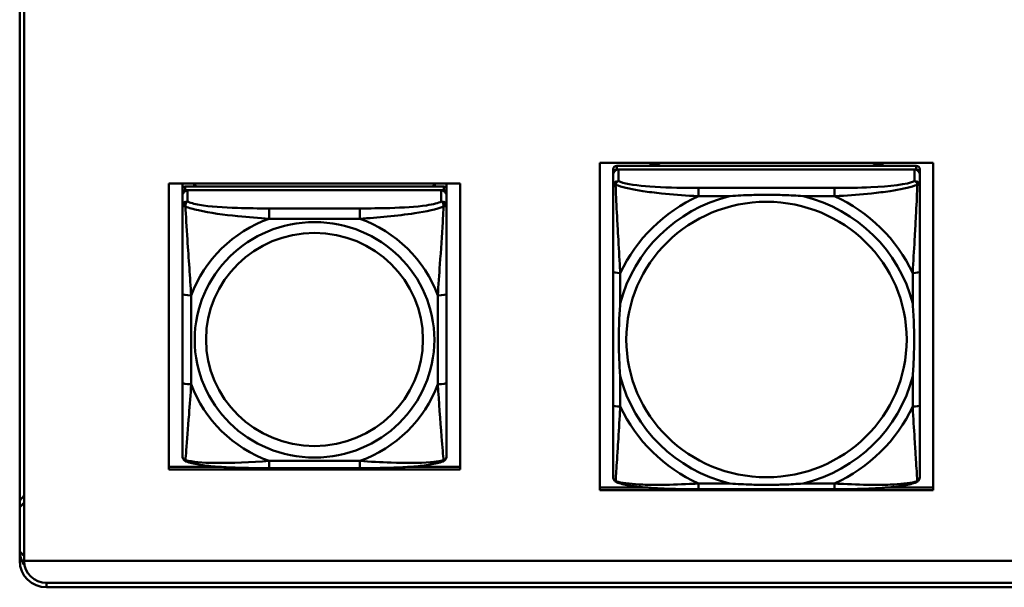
# Model space of a CAD drawing. Header units: inches. Extents: x 7.7 to 68.4, y -5.1 to 39.9.
# Tile 118 of 172: x 52.9 to 55.1, y 13.7 to 15. Entities that reach past the tile are written whole.
import ezdxf

# ---------------------------------------------------------------- set-up
doc = ezdxf.new("R2010")
doc.units = ezdxf.units.IN
doc.header["$MEASUREMENT"] = 0
doc.layers.add('Visible Edges(ROSSANSI)', color=7, linetype='Continuous', lineweight=50)
doc.layers.add('Visible Tangent Edges(ROSSANSI)', color=7, linetype='Continuous', lineweight=50)

msp = doc.modelspace()

# ---------------------------------------------------------------- linework, layer by layer
at = {"layer": 'Visible Edges(ROSSANSI)'}
for p, q in [((52.9145, 13.7566), (52.9145, 18.7097)), ((52.9245, 18.7101), (52.9245, 13.757)), ((54.2107, 13.9146), (54.2107, 14.6461)), ((54.2107, 14.6461), (54.9558, 14.6461)), ((54.9179, 14.639), (54.2486, 14.639)), ((54.9558, 14.6461), (54.9558, 13.9146)), ((54.2407, 14.6313), (54.2407, 14.6231)), ((54.2407, 13.966), (54.2407, 14.6231)), ((54.2407, 14.6192), (54.2407, 14.5933)), ((54.2486, 14.6308), (54.9179, 14.6308)), ((54.914, 14.6308), (54.2526, 14.6308)), ((54.9258, 14.6231), (54.9258, 14.6313)), ((54.9258, 14.6231), (54.9258, 14.6192)), ((54.9258, 14.5933), (54.9258, 14.6192)), ((53.248, 13.961), (53.248, 14.5997)), ((53.248, 14.5997), (53.8985, 14.5997)), ((53.278, 14.5868), (53.278, 14.5997)), ((53.8626, 14.5926), (53.2839, 14.5926)), ((53.3046, 14.5926), (53.3046, 14.5997)), ((53.3083, 14.5926), (53.3048, 14.5997)), ((53.8417, 14.5997), (53.8382, 14.5926)), ((53.842, 14.5997), (53.842, 14.5926)), ((53.8685, 14.5997), (53.8685, 14.5868)), ((53.8985, 14.5997), (53.8985, 13.961)), ((53.278, 14.5868), (53.278, 14.5786)), ((53.278, 14.5728), (53.278, 14.5786)), ((53.278, 14.5728), (53.278, 14.5479)), ((53.2839, 14.5844), (53.8626, 14.5844)), ((53.8567, 14.5844), (53.2898, 14.5844)), ((53.8685, 14.5786), (53.8685, 14.5868)), ((53.8685, 14.5786), (53.8685, 14.5728)), ((53.8685, 14.5479), (53.8685, 14.5728)), ((54.2407, 14.4026), (54.2407, 14.1042)), ((54.9258, 14.1042), (54.9258, 14.4026)), ((53.278, 14.3535), (53.278, 14.1548)), ((53.8685, 14.1548), (53.8685, 14.3535)), ((53.248, 13.9667), (53.3619, 13.9667)), ((53.8985, 13.961), (53.248, 13.961)), ((53.6744, 13.9639), (53.4721, 13.9639)), ((53.7846, 13.9667), (53.8985, 13.9667)), ((54.2107, 13.9203), (54.3181, 13.9203)), ((54.9558, 13.9146), (54.2107, 13.9146)), ((54.7352, 13.9168), (54.4313, 13.9168)), ((54.8484, 13.9203), (54.9558, 13.9203)), ((52.9245, 13.9031), (52.9145, 13.8918)), ((52.9245, 13.757), (61.7381, 13.757)), ((52.9245, 13.757), (52.9245, 13.7566)), ((61.7381, 13.7566), (52.9245, 13.7566)), ((52.9745, 13.7075), (61.7381, 13.7075)), ((61.7381, 13.6977), (52.9745, 13.6977))]:
    msp.add_line(p, q, dxfattribs=at)
for centre, major_axis, start_param, end_param in [((54.2486, 14.6313), (-0.00787, 0), 4.712389, 6.283185), ((54.3334, 14.6676), (-0.0255, 0), 1.034801, 2.106792), ((54.8334, 14.6676), (-0.0255, 0), 1.034801, 2.106792), ((54.9179, 14.6313), (0.00787, 0), 0, 1.570796), ((54.2486, 14.6231), (-0.00787, 0), 4.712389, 6.283185), ((54.2526, 14.6192), (-0.0118, 0), 4.712389, 6.283185), ((54.914, 14.6192), (0.0118, 0), 0, 1.570796), ((54.9179, 14.6231), (0.00787, 0), 0, 1.570796), ((53.2839, 14.5868), (-0.00591, 0), 4.712389, 6.283185), ((53.8626, 14.5868), (0.00591, 0), 0, 1.570796), ((53.2839, 14.5786), (-0.00591, 0), 4.712389, 6.283185), ((53.2898, 14.5728), (-0.0118, 0), 4.712389, 6.283185), ((53.8567, 14.5728), (0.0118, 0), 0, 1.570796), ((53.8626, 14.5786), (0.00591, 0), 0, 1.570796), ((54.2486, 13.966), (-0.00787, 0), 0, 0.047273), ((52.9812, 13.8272), (0.083, 0), 2.322573, 2.503813), ((52.9745, 13.7804), (-0.06, 0), 0, 0.619428), ((52.9812, 13.8272), (-0.083, 0), 0.638287, 0.81902), ((52.9745, 13.7566), (-0.06, 0), 0, 1.570796), ((52.9745, 13.7566), (-0.05, 0), 0, 1.570796)]:
    msp.add_ellipse(centre, major_axis=major_axis, ratio=0.981793, start_param=start_param, end_param=end_param, dxfattribs=at)
for points, knots in [([(54.2407, 14.5933), (54.2407, 14.5712), (54.2407, 14.526), (54.2407, 14.4843), (54.2407, 14.457), (54.2407, 14.4293), (54.2407, 14.4026)], [-0.5252205, -0.5252205, -0.5252205, -0.5252205, -0.20743, -0.20743, -0.20743, 0, 0, 0, 0]), ([(54.9258, 14.4026), (54.9258, 14.4061), (54.9258, 14.4096), (54.9258, 14.4132), (54.9258, 14.4459), (54.9258, 14.4797), (54.9258, 14.5123), (54.9258, 14.5407), (54.9258, 14.5692), (54.9258, 14.5873), (54.9258, 14.5895), (54.9258, 14.5915), (54.9258, 14.5933)], [0, 0, 0, 0, 0.0272471, 0.0272471, 0.0272471, 0.2790553, 0.2790553, 0.2790553, 0.4988354, 0.4988354, 0.4988354, 0.5252205, 0.5252205, 0.5252205, 0.5252205]), ([(54.5005, 14.5712), (54.501, 14.5713), (54.5014, 14.5713), (54.5179, 14.5725), (54.534, 14.5734), (54.5569, 14.5741), (54.5636, 14.5742), (54.5728, 14.5744), (54.5753, 14.5744), (54.5793, 14.5744), (54.5809, 14.5744), (54.5841, 14.5744), (54.5856, 14.5744), (54.5892, 14.5744), (54.5912, 14.5744), (54.5974, 14.5743), (54.6015, 14.5743), (54.6112, 14.5741), (54.6168, 14.5739), (54.6366, 14.5732), (54.6507, 14.5724), (54.6651, 14.5713), (54.6656, 14.5713), (54.666, 14.5712)], [-0.416114, -0.416114, -0.416114, -0.416114, -0.4127691, -0.4127691, -0.2896446, -0.2896446, -0.2388934, -0.2388934, -0.2201881, -0.2201881, -0.2080204, -0.2080204, -0.196499, -0.196499, -0.1809939, -0.1809939, -0.149741, -0.149741, -0.1073162, -0.1073162, 0, 0, 0.0033356, 0.0033356, 0.0033356, 0.0033356]), ([(53.278, 14.5479), (53.278, 14.5388), (53.278, 14.5236), (53.278, 14.5064), (53.278, 14.48), (53.278, 14.4497), (53.278, 14.4203), (53.278, 14.3978), (53.278, 14.3754), (53.278, 14.3535)], [-0.7968224, -0.7968224, -0.7968224, -0.7968224, -0.6514613, -0.6514613, -0.6514613, -0.427691, -0.427691, -0.427691, -0.2569517, -0.2569517, -0.2569517, -0.2569517]), ([(53.8685, 14.3535), (53.8685, 14.3767), (53.8685, 14.4004), (53.8685, 14.4241), (53.8685, 14.4552), (53.8685, 14.4875), (53.8685, 14.5143), (53.8685, 14.5282), (53.8685, 14.5402), (53.8685, 14.5479)], [0.2569537, 0.2569537, 0.2569537, 0.2569537, 0.4371919, 0.4371919, 0.4371919, 0.6739428, 0.6739428, 0.6739428, 0.7963818, 0.7963818, 0.7963818, 0.7963818]), ([(54.2565, 14.1692), (54.2565, 14.1696), (54.2564, 14.17), (54.2552, 14.1862), (54.2543, 14.202), (54.2536, 14.2246), (54.2535, 14.2312), (54.2534, 14.2402), (54.2533, 14.2426), (54.2533, 14.2466), (54.2533, 14.2482), (54.2533, 14.2513), (54.2533, 14.2528), (54.2533, 14.2563), (54.2533, 14.2583), (54.2534, 14.2643), (54.2535, 14.2684), (54.2537, 14.2779), (54.2538, 14.2834), (54.2545, 14.3028), (54.2553, 14.3166), (54.2564, 14.3308), (54.2565, 14.3312), (54.2565, 14.3316)], [-0.416114, -0.416114, -0.416114, -0.416114, -0.4127691, -0.4127691, -0.2896446, -0.2896446, -0.2388934, -0.2388934, -0.2201881, -0.2201881, -0.2080204, -0.2080204, -0.196499, -0.196499, -0.1809939, -0.1809939, -0.149741, -0.149741, -0.1073162, -0.1073162, 0, 0, 0.0033356, 0.0033356, 0.0033356, 0.0033356]), ([(54.91, 14.3316), (54.9101, 14.3312), (54.9101, 14.3308), (54.9113, 14.3146), (54.9122, 14.2988), (54.9129, 14.2763), (54.913, 14.2698), (54.9132, 14.2608), (54.9132, 14.2583), (54.9132, 14.2543), (54.9132, 14.2527), (54.9132, 14.2497), (54.9132, 14.2482), (54.9132, 14.2447), (54.9132, 14.2427), (54.9131, 14.2366), (54.9131, 14.2325), (54.9129, 14.223), (54.9127, 14.2175), (54.912, 14.198), (54.9112, 14.1842), (54.9101, 14.17), (54.9101, 14.1696), (54.91, 14.1692)], [-0.416114, -0.416114, -0.416114, -0.416114, -0.4127691, -0.4127691, -0.2896446, -0.2896446, -0.2388934, -0.2388934, -0.2201881, -0.2201881, -0.2080204, -0.2080204, -0.196499, -0.196499, -0.1809939, -0.1809939, -0.149741, -0.149741, -0.1073162, -0.1073162, 0, 0, 0.0033356, 0.0033356, 0.0033356, 0.0033356]), ([(53.278, 14.1548), (53.278, 14.1316), (53.278, 14.1082), (53.278, 14.086), (53.278, 14.0569), (53.278, 14.0286), (53.278, 14.0097), (53.278, 14), (53.278, 13.9931), (53.278, 13.9913)], [0.2569537, 0.2569537, 0.2569537, 0.2569537, 0.4371919, 0.4371919, 0.4371919, 0.6739428, 0.6739428, 0.6739428, 0.7963818, 0.7963818, 0.7963818, 0.7963818]), ([(53.8685, 13.9913), (53.8685, 13.9935), (53.8685, 14.0027), (53.8685, 14.0154), (53.8685, 14.035), (53.8685, 14.0619), (53.8685, 14.0896), (53.8685, 14.1108), (53.8685, 14.1328), (53.8685, 14.1548)], [-0.7968224, -0.7968224, -0.7968224, -0.7968224, -0.6514613, -0.6514613, -0.6514613, -0.427691, -0.427691, -0.427691, -0.2569517, -0.2569517, -0.2569517, -0.2569517]), ([(54.2407, 14.1042), (54.2407, 14.0775), (54.2407, 14.0505), (54.2407, 14.0256), (54.2407, 13.9876), (54.2407, 13.9511), (54.2407, 13.9439)], [3.9382945, 3.9382945, 3.9382945, 3.9382945, 4.1457245, 4.1457245, 4.1457245, 4.463515, 4.463515, 4.463515, 4.463515]), ([(54.9258, 13.9439), (54.9258, 13.9511), (54.9258, 13.9876), (54.9258, 14.0256), (54.9258, 14.0505), (54.9258, 14.0775), (54.9258, 14.1042)], [-0.5252205, -0.5252205, -0.5252205, -0.5252205, -0.20743, -0.20743, -0.20743, 0, 0, 0, 0]), ([(53.286, 13.979), (53.285, 13.9794), (53.2839, 13.9801), (53.2819, 13.9816), (53.281, 13.9826), (53.2797, 13.9845), (53.2792, 13.9855), (53.2785, 13.9874), (53.2783, 13.9883), (53.278, 13.9899), (53.278, 13.9906), (53.278, 13.9913)], [0.02510739, 0.02510739, 0.02510739, 0.02510739, 0.03073999, 0.03073999, 0.03637259, 0.03637259, 0.0420052, 0.0420052, 0.0476378, 0.0476378, 0.0532704, 0.0532704, 0.0532704, 0.0532704]), ([(53.4721, 13.9639), (53.4586, 13.9639), (53.4449, 13.9639), (53.4176, 13.9643), (53.404, 13.9646), (53.3772, 13.9657), (53.3638, 13.9664), (53.3382, 13.9685), (53.326, 13.9699), (53.3039, 13.9735), (53.2945, 13.9755), (53.286, 13.979)], [0.2569517, 0.2569517, 0.2569517, 0.2569517, 0.3597049, 0.3597049, 0.4624581, 0.4624581, 0.5652112, 0.5652112, 0.6679644, 0.6679644, 0.7707176, 0.7707176, 0.7707176, 0.7707176]), ([(53.8605, 13.979), (53.8521, 13.9755), (53.8426, 13.9735), (53.8205, 13.9699), (53.8083, 13.9685), (53.7826, 13.9664), (53.7693, 13.9657), (53.7425, 13.9646), (53.7289, 13.9643), (53.7016, 13.9639), (53.6879, 13.9639), (53.6744, 13.9639)], [-0.7703505, -0.7703505, -0.7703505, -0.7703505, -0.6676711, -0.6676711, -0.5649918, -0.5649918, -0.4623124, -0.4623124, -0.3596331, -0.3596331, -0.2569537, -0.2569537, -0.2569537, -0.2569537]), ([(53.8605, 13.979), (53.8616, 13.9794), (53.8626, 13.9801), (53.8646, 13.9816), (53.8655, 13.9826), (53.8668, 13.9845), (53.8673, 13.9855), (53.868, 13.9874), (53.8682, 13.9883), (53.8685, 13.9899), (53.8685, 13.9906), (53.8685, 13.9913)], [0.02510739, 0.02510739, 0.02510739, 0.02510739, 0.03073999, 0.03073999, 0.03637259, 0.03637259, 0.0420052, 0.0420052, 0.0476378, 0.0476378, 0.0532704, 0.0532704, 0.0532704, 0.0532704]), ([(54.2483, 13.9324), (54.2475, 13.9328), (54.2466, 13.9332), (54.245, 13.9344), (54.2442, 13.9352), (54.2429, 13.9368), (54.2423, 13.9378), (54.2415, 13.9396), (54.2412, 13.9406), (54.2408, 13.9423), (54.2407, 13.9432), (54.2407, 13.9439)], [0.01269176, 0.01269176, 0.01269176, 0.01269176, 0.01540807, 0.01540807, 0.01812438, 0.01812438, 0.02084069, 0.02084069, 0.023557, 0.023557, 0.02627331, 0.02627331, 0.02627331, 0.02627331]), ([(54.4313, 13.9168), (54.4178, 13.9168), (54.4041, 13.9169), (54.3768, 13.9174), (54.3632, 13.9178), (54.3366, 13.919), (54.3236, 13.9198), (54.2984, 13.922), (54.2864, 13.9234), (54.2705, 13.9262), (54.2655, 13.9272), (54.2563, 13.9295), (54.2522, 13.9308), (54.2483, 13.9324)], [0, 0, 0, 0, 0.1025119, 0.1025119, 0.2050238, 0.2050238, 0.3075357, 0.3075357, 0.4100476, 0.4100476, 0.4613035, 0.4613035, 0.5125594, 0.5125594, 0.5125594, 0.5125594]), ([(54.666, 13.9296), (54.6656, 13.9296), (54.6651, 13.9295), (54.6507, 13.9285), (54.6366, 13.9277), (54.6168, 13.927), (54.6112, 13.9269), (54.6015, 13.9267), (54.5974, 13.9266), (54.5912, 13.9266), (54.5892, 13.9265), (54.5856, 13.9265), (54.5841, 13.9265), (54.5809, 13.9265), (54.5793, 13.9265), (54.5753, 13.9266), (54.5728, 13.9266), (54.5636, 13.9267), (54.5569, 13.9268), (54.534, 13.9275), (54.5179, 13.9283), (54.5014, 13.9295), (54.501, 13.9296), (54.5005, 13.9296)], [-0.4149464, -0.4149464, -0.4149464, -0.4149464, -0.41162, -0.41162, -0.3046026, -0.3046026, -0.2622958, -0.2622958, -0.23113, -0.23113, -0.215668, -0.215668, -0.2041787, -0.2041787, -0.1920448, -0.1920448, -0.1733916, -0.1733916, -0.1227817, -0.1227817, 0, 0, 0.0033356, 0.0033356, 0.0033356, 0.0033356]), ([(54.9182, 13.9324), (54.9143, 13.9308), (54.9102, 13.9295), (54.9012, 13.9272), (54.8963, 13.9262), (54.8807, 13.9235), (54.8687, 13.9221), (54.8436, 13.9198), (54.8306, 13.919), (54.804, 13.9178), (54.7904, 13.9174), (54.7631, 13.9169), (54.7494, 13.9168), (54.7357, 13.9168), (54.7355, 13.9168), (54.7352, 13.9168)], [-4.4508539, -4.4508539, -4.4508539, -4.4508539, -4.399598, -4.399598, -4.3501107, -4.3501107, -4.2475988, -4.2475988, -4.1450869, -4.1450869, -4.0425751, -4.0425751, -3.9400632, -3.9400632, -3.9382945, -3.9382945, -3.9382945, -3.9382945]), ([(54.9182, 13.9324), (54.919, 13.9328), (54.9199, 13.9332), (54.9215, 13.9344), (54.9223, 13.9352), (54.9237, 13.9368), (54.9242, 13.9378), (54.9251, 13.9396), (54.9254, 13.9406), (54.9257, 13.9423), (54.9258, 13.9432), (54.9258, 13.9439)], [0.01269176, 0.01269176, 0.01269176, 0.01269176, 0.01540807, 0.01540807, 0.01812438, 0.01812438, 0.02084069, 0.02084069, 0.023557, 0.023557, 0.02627331, 0.02627331, 0.02627331, 0.02627331])]:
    msp.add_open_spline(points, degree=3, knots=knots, dxfattribs=at)
at = {"layer": 'Visible Tangent Edges(ROSSANSI)'}
for p, q in [((54.2486, 14.6308), (54.2486, 14.639)), ((54.9179, 14.639), (54.9179, 14.6308)), ((54.2526, 14.6049), (54.2526, 14.6308)), ((54.914, 14.6308), (54.914, 14.6049)), ((53.2839, 14.5844), (53.2839, 14.5926)), ((53.8626, 14.5926), (53.8626, 14.5844)), ((54.4313, 14.5897), (54.4313, 14.5712)), ((54.7352, 14.5897), (54.4313, 14.5897)), ((54.7352, 14.5897), (54.7352, 14.5712)), ((53.2898, 14.5595), (53.2898, 14.5844)), ((53.8567, 14.5844), (53.8567, 14.5595)), ((54.4313, 14.5712), (54.5005, 14.5712)), ((54.666, 14.5712), (54.7352, 14.5712)), ((53.4721, 14.544), (53.4721, 14.521)), ((53.6744, 14.544), (53.4721, 14.544)), ((53.6744, 14.544), (53.6744, 14.521)), ((53.4721, 14.521), (53.6744, 14.521)), ((54.2565, 14.3316), (54.2565, 14.3996)), ((54.91, 14.3996), (54.91, 14.3316)), ((53.2977, 14.1511), (53.2977, 14.3497)), ((53.8488, 14.3497), (53.8488, 14.1511)), ((54.2565, 14.1012), (54.2565, 14.1692)), ((54.91, 14.1692), (54.91, 14.1012)), ((53.6744, 13.9798), (53.4721, 13.9798)), ((53.4721, 13.9639), (53.4721, 13.9798)), ((53.6744, 13.9639), (53.6744, 13.9798)), ((54.4313, 13.9296), (54.4313, 13.9168)), ((54.5005, 13.9296), (54.4313, 13.9296)), ((54.7352, 13.9296), (54.666, 13.9296)), ((54.7352, 13.9296), (54.7352, 13.9168)), ((52.9745, 13.6977), (52.9745, 13.7075))]:
    msp.add_line(p, q, dxfattribs=at)
for centre, major_axis, ratio, start_param, end_param in [((54.2526, 14.5933), (-0.0118, 0), 0.981793, 4.712389, 6.283185), ((54.914, 14.5933), (0.0118, 0), 0.981793, 0, 1.570796), ((54.5833, 14.2504), (-0.3371, 0), 0.981793, 4.960405, 6.035169), ((54.5833, 14.2504), (-0.3604, 0), 0.981793, 5.147686, 5.847888), ((54.5833, 14.2504), (0.3371, 0), 0.981793, 0.248016, 1.32278), ((54.5833, 14.2504), (-0.3604, 0), 0.981793, 3.57689, 4.277092), ((53.2898, 14.5479), (-0.0118, 0), 0.981793, 4.712389, 6.283185), ((53.8567, 14.5479), (0.0118, 0), 0.981793, 0, 1.570796), ((53.5733, 14.2504), (-0.2936, 0), 0.981793, 5.064156, 5.931419), ((53.5733, 14.2504), (0.2936, 0), 0.981793, 0.351767, 1.21903), ((54.2565, 14.4026), (-0.0157, 0), 0.189952, 0, 1.570796), ((54.91, 14.4026), (0.0157, 0), 0.189952, 4.712389, 6.283185), ((53.2977, 14.3535), (-0.0197, 0), 0.189952, 0, 1.570796), ((53.8488, 14.3535), (0.0197, 0), 0.189952, 4.712389, 6.283185), ((53.2977, 14.1548), (-0.0197, 0), 0.189952, 0, 1.570796), ((53.5733, 14.2504), (-0.2936, 0), 0.981793, 0.351767, 1.21903), ((53.5733, 14.2504), (0.2936, 0), 0.981793, 5.064156, 5.931419), ((53.8488, 14.1548), (0.0197, 0), 0.189952, 4.712389, 6.283185), ((54.5833, 14.2504), (-0.3371, 0), 0.981793, 0.248016, 1.32278), ((54.5833, 14.2504), (0.3371, 0), 0.981793, 4.960405, 6.035169), ((54.2565, 14.1042), (-0.0157, 0), 0.189952, 0, 1.570796), ((54.91, 14.1042), (0.0157, 0), 0.189952, 4.712389, 6.283185), ((54.5833, 14.2504), (0.3604, 0), 0.981793, 3.57689, 4.277092), ((54.5833, 14.2504), (0.3604, 0), 0.981793, 5.147686, 5.847888)]:
    msp.add_ellipse(centre, major_axis=major_axis, ratio=ratio, start_param=start_param, end_param=end_param, dxfattribs=at)
for centre, major_axis in [((54.5833, 14.2511), (-0.3133, 0)), ((53.5733, 14.2504), (-0.2678, 0)), ((53.5733, 14.2512), (-0.2424, 0))]:
    msp.add_ellipse(centre, major_axis=major_axis, ratio=0.981793, dxfattribs=at)
for points, knots in [([(54.2407, 14.5933), (54.2407, 14.5937), (54.2408, 14.5941), (54.2411, 14.5948), (54.2412, 14.5951), (54.2416, 14.5955), (54.2417, 14.5956), (54.242, 14.5958), (54.2421, 14.5959), (54.2424, 14.5961), (54.2427, 14.5963), (54.2434, 14.5966), (54.2439, 14.5967), (54.2449, 14.5969), (54.2454, 14.597), (54.246, 14.597)], [-0.02627331, -0.02627331, -0.02627331, -0.02627331, -0.02158775, -0.02158775, -0.01736415, -0.01736415, -0.0147244, -0.0147244, -0.01307456, -0.01307456, -0.00977487, -0.00977487, -0.00449537, -0.00449537, 0.00012419, 0.00012419, 0.00012419, 0.00012419]), ([(54.246, 14.597), (54.2462, 14.5977), (54.2464, 14.5984), (54.247, 14.5998), (54.2473, 14.6004), (54.2479, 14.6014), (54.2482, 14.6018), (54.2486, 14.6023), (54.2487, 14.6024), (54.2491, 14.6029), (54.2493, 14.6031), (54.25, 14.6036), (54.2504, 14.604), (54.2514, 14.6045), (54.2519, 14.6047), (54.2526, 14.6049)], [-0.00012419, -0.00012419, -0.00012419, -0.00012419, 0.00449537, 0.00449537, 0.00977487, 0.00977487, 0.01307456, 0.01307456, 0.0147244, 0.0147244, 0.01736415, 0.01736415, 0.02158775, 0.02158775, 0.02627331, 0.02627331, 0.02627331, 0.02627331]), ([(54.2565, 14.3996), (54.2563, 14.4033), (54.2561, 14.407), (54.2546, 14.434), (54.2531, 14.4581), (54.2509, 14.4971), (54.2501, 14.5118), (54.2481, 14.5497), (54.247, 14.5725), (54.2462, 14.5923), (54.2461, 14.5947), (54.246, 14.597)], [0, 0, 0, 0, 0.0278591, 0.0278591, 0.201273, 0.201273, 0.3066357, 0.3066357, 0.475216, 0.475216, 0.5007189, 0.5007189, 0.5007189, 0.5007189]), ([(54.246, 14.597), (54.2477, 14.5963), (54.2496, 14.5955), (54.265, 14.5901), (54.2851, 14.586), (54.3203, 14.5807), (54.3344, 14.579), (54.3722, 14.5751), (54.3964, 14.5732), (54.4238, 14.5716), (54.4276, 14.5714), (54.4313, 14.5712)], [-0.5007189, -0.5007189, -0.5007189, -0.5007189, -0.475216, -0.475216, -0.3066357, -0.3066357, -0.201273, -0.201273, -0.0278591, -0.0278591, 0, 0, 0, 0]), ([(54.4313, 14.5897), (54.4277, 14.5897), (54.4241, 14.5897), (54.4205, 14.5897), (54.3873, 14.5898), (54.3536, 14.5905), (54.3228, 14.5928), (54.2958, 14.5948), (54.2703, 14.5982), (54.2568, 14.6031), (54.2552, 14.6037), (54.2538, 14.6043), (54.2526, 14.6049)], [0, 0, 0, 0, 0.0272471, 0.0272471, 0.0272471, 0.2790553, 0.2790553, 0.2790553, 0.4988354, 0.4988354, 0.4988354, 0.5252205, 0.5252205, 0.5252205, 0.5252205]), ([(54.914, 14.6049), (54.8991, 14.5974), (54.8575, 14.5931), (54.8168, 14.5912), (54.7903, 14.59), (54.7624, 14.5897), (54.7352, 14.5897)], [-0.5252205, -0.5252205, -0.5252205, -0.5252205, -0.20743, -0.20743, -0.20743, 0, 0, 0, 0]), ([(54.7352, 14.5712), (54.739, 14.5714), (54.7427, 14.5716), (54.7701, 14.5732), (54.7943, 14.5751), (54.8321, 14.579), (54.8462, 14.5807), (54.8814, 14.586), (54.9015, 14.5901), (54.917, 14.5955), (54.9188, 14.5963), (54.9205, 14.597)], [0, 0, 0, 0, 0.0278591, 0.0278591, 0.201273, 0.201273, 0.3066357, 0.3066357, 0.475216, 0.475216, 0.5007189, 0.5007189, 0.5007189, 0.5007189]), ([(54.9205, 14.597), (54.9204, 14.5947), (54.9203, 14.5923), (54.9195, 14.5725), (54.9184, 14.5497), (54.9164, 14.5118), (54.9156, 14.4971), (54.9134, 14.4581), (54.912, 14.434), (54.9104, 14.407), (54.9102, 14.4033), (54.91, 14.3996)], [-0.5007189, -0.5007189, -0.5007189, -0.5007189, -0.475216, -0.475216, -0.3066357, -0.3066357, -0.201273, -0.201273, -0.0278591, -0.0278591, 0, 0, 0, 0]), ([(54.914, 14.6049), (54.9146, 14.6047), (54.9151, 14.6045), (54.9161, 14.604), (54.9166, 14.6036), (54.9172, 14.6031), (54.9175, 14.6029), (54.9178, 14.6024), (54.918, 14.6023), (54.9184, 14.6018), (54.9186, 14.6014), (54.9192, 14.6004), (54.9196, 14.5998), (54.9201, 14.5984), (54.9203, 14.5977), (54.9205, 14.597)], [-0.02627331, -0.02627331, -0.02627331, -0.02627331, -0.02158775, -0.02158775, -0.01736415, -0.01736415, -0.0147244, -0.0147244, -0.01307456, -0.01307456, -0.00977487, -0.00977487, -0.00449537, -0.00449537, 0.00012419, 0.00012419, 0.00012419, 0.00012419]), ([(54.9205, 14.597), (54.9211, 14.597), (54.9216, 14.5969), (54.9227, 14.5967), (54.9232, 14.5966), (54.9239, 14.5963), (54.9241, 14.5961), (54.9245, 14.5959), (54.9246, 14.5958), (54.9248, 14.5956), (54.925, 14.5955), (54.9253, 14.5951), (54.9255, 14.5948), (54.9257, 14.5941), (54.9258, 14.5937), (54.9258, 14.5933)], [-0.00012419, -0.00012419, -0.00012419, -0.00012419, 0.00449537, 0.00449537, 0.00977487, 0.00977487, 0.01307456, 0.01307456, 0.0147244, 0.0147244, 0.01736415, 0.01736415, 0.02158775, 0.02158775, 0.02627331, 0.02627331, 0.02627331, 0.02627331]), ([(53.278, 14.5479), (53.278, 14.5482), (53.278, 14.5484), (53.2783, 14.5487), (53.2785, 14.5489), (53.2789, 14.549), (53.279, 14.5491), (53.2793, 14.5491), (53.2795, 14.5491), (53.2799, 14.5491), (53.2802, 14.5491), (53.2811, 14.549), (53.2818, 14.5489), (53.2832, 14.5485), (53.284, 14.5483), (53.2848, 14.548)], [-0.0532704, -0.0532704, -0.0532704, -0.0532704, -0.04377373, -0.04377373, -0.03521335, -0.03521335, -0.02986312, -0.02986312, -0.02651922, -0.02651922, -0.01983142, -0.01983142, -0.00913095, -0.00913095, 0.00023197, 0.00023197, 0.00023197, 0.00023197]), ([(53.2848, 14.548), (53.2848, 14.5491), (53.2849, 14.5501), (53.2851, 14.5521), (53.2853, 14.5531), (53.2857, 14.5546), (53.2859, 14.5551), (53.2863, 14.5558), (53.2864, 14.556), (53.2867, 14.5566), (53.2869, 14.5569), (53.2875, 14.5577), (53.2879, 14.5581), (53.2888, 14.5589), (53.2893, 14.5592), (53.2898, 14.5595)], [-0.00023197, -0.00023197, -0.00023197, -0.00023197, 0.00913095, 0.00913095, 0.01983142, 0.01983142, 0.02651922, 0.02651922, 0.02986312, 0.02986312, 0.03521335, 0.03521335, 0.04377373, 0.04377373, 0.0532704, 0.0532704, 0.0532704, 0.0532704]), ([(53.2848, 14.548), (53.2925, 14.5451), (53.3025, 14.5422), (53.3395, 14.534), (53.3713, 14.5297), (53.4255, 14.5242), (53.4487, 14.5223), (53.4721, 14.521)], [-0.7478145, -0.7478145, -0.7478145, -0.7478145, -0.6493253, -0.6493253, -0.427691, -0.427691, -0.2569537, -0.2569537, -0.2569537, -0.2569537]), ([(53.2977, 14.3497), (53.2953, 14.3894), (53.292, 14.4316), (53.2874, 14.5015), (53.2858, 14.529), (53.2848, 14.548)], [0.2569517, 0.2569517, 0.2569517, 0.2569517, 0.5559983, 0.5559983, 0.7482818, 0.7482818, 0.7482818, 0.7482818]), ([(53.4721, 14.544), (53.4485, 14.544), (53.4245, 14.5442), (53.4011, 14.545), (53.3704, 14.5459), (53.3395, 14.5479), (53.3163, 14.5519), (53.3043, 14.554), (53.2947, 14.5566), (53.2898, 14.5595)], [0.2569537, 0.2569537, 0.2569537, 0.2569537, 0.4371919, 0.4371919, 0.4371919, 0.6739428, 0.6739428, 0.6739428, 0.7963818, 0.7963818, 0.7963818, 0.7963818]), ([(53.8567, 14.5595), (53.851, 14.556), (53.8385, 14.553), (53.8233, 14.5508), (53.7999, 14.5474), (53.7707, 14.5457), (53.7417, 14.5448), (53.7195, 14.5442), (53.6968, 14.544), (53.6744, 14.544)], [-0.7968224, -0.7968224, -0.7968224, -0.7968224, -0.6514613, -0.6514613, -0.6514613, -0.427691, -0.427691, -0.427691, -0.2569517, -0.2569517, -0.2569517, -0.2569517]), ([(53.6744, 14.521), (53.7149, 14.5233), (53.7573, 14.5271), (53.8229, 14.5371), (53.8473, 14.5422), (53.8617, 14.548)], [0.2569517, 0.2569517, 0.2569517, 0.2569517, 0.5559983, 0.5559983, 0.7482818, 0.7482818, 0.7482818, 0.7482818]), ([(53.8617, 14.548), (53.8612, 14.538), (53.8605, 14.5259), (53.8581, 14.4838), (53.8558, 14.4507), (53.8519, 14.3957), (53.8503, 14.3726), (53.8488, 14.3497)], [-0.7478145, -0.7478145, -0.7478145, -0.7478145, -0.6493253, -0.6493253, -0.427691, -0.427691, -0.2569537, -0.2569537, -0.2569537, -0.2569537]), ([(53.8567, 14.5595), (53.8573, 14.5592), (53.8578, 14.5589), (53.8586, 14.5581), (53.859, 14.5577), (53.8596, 14.5569), (53.8598, 14.5566), (53.8601, 14.556), (53.8603, 14.5558), (53.8606, 14.5551), (53.8608, 14.5546), (53.8612, 14.5531), (53.8614, 14.5521), (53.8617, 14.5501), (53.8617, 14.5491), (53.8617, 14.548)], [-0.0532704, -0.0532704, -0.0532704, -0.0532704, -0.04377373, -0.04377373, -0.03521335, -0.03521335, -0.02986312, -0.02986312, -0.02651922, -0.02651922, -0.01983142, -0.01983142, -0.00913095, -0.00913095, 0.00023197, 0.00023197, 0.00023197, 0.00023197]), ([(53.8617, 14.548), (53.8625, 14.5483), (53.8633, 14.5485), (53.8647, 14.5489), (53.8654, 14.549), (53.8663, 14.5491), (53.8666, 14.5491), (53.867, 14.5491), (53.8672, 14.5491), (53.8675, 14.5491), (53.8677, 14.549), (53.868, 14.5489), (53.8682, 14.5487), (53.8685, 14.5484), (53.8685, 14.5482), (53.8685, 14.5479)], [-0.00023197, -0.00023197, -0.00023197, -0.00023197, 0.00913095, 0.00913095, 0.01983142, 0.01983142, 0.02651922, 0.02651922, 0.02986312, 0.02986312, 0.03521335, 0.03521335, 0.04377373, 0.04377373, 0.0532704, 0.0532704, 0.0532704, 0.0532704]), ([(53.2848, 13.9817), (53.2853, 13.9867), (53.286, 13.9943), (53.2885, 14.0249), (53.2907, 14.054), (53.2946, 14.1055), (53.2963, 14.1281), (53.2977, 14.1511)], [-0.7478145, -0.7478145, -0.7478145, -0.7478145, -0.6493253, -0.6493253, -0.427691, -0.427691, -0.2569537, -0.2569537, -0.2569537, -0.2569537]), ([(53.8488, 14.1511), (53.8512, 14.1113), (53.8545, 14.0703), (53.8592, 14.0113), (53.8608, 13.9909), (53.8617, 13.9817)], [0.2569517, 0.2569517, 0.2569517, 0.2569517, 0.5559983, 0.5559983, 0.7482818, 0.7482818, 0.7482818, 0.7482818]), ([(54.246, 13.9348), (54.2461, 13.9358), (54.2462, 13.937), (54.247, 13.9475), (54.2481, 13.9643), (54.2501, 13.9955), (54.2509, 14.0084), (54.2531, 14.0438), (54.2546, 14.0671), (54.2561, 14.0938), (54.2563, 14.0975), (54.2565, 14.1012)], [-4.4390134, -4.4390134, -4.4390134, -4.4390134, -4.4135105, -4.4135105, -4.2449302, -4.2449302, -4.1395675, -4.1395675, -3.9661536, -3.9661536, -3.9382945, -3.9382945, -3.9382945, -3.9382945]), ([(54.91, 14.1012), (54.9102, 14.0975), (54.9104, 14.0938), (54.912, 14.0671), (54.9134, 14.0438), (54.9156, 14.0084), (54.9164, 13.9955), (54.9184, 13.9643), (54.9195, 13.9475), (54.9203, 13.937), (54.9204, 13.9358), (54.9205, 13.9348)], [0, 0, 0, 0, 0.0278591, 0.0278591, 0.201273, 0.201273, 0.3066357, 0.3066357, 0.475216, 0.475216, 0.5007189, 0.5007189, 0.5007189, 0.5007189]), ([(53.2848, 13.9817), (53.284, 13.9819), (53.2832, 13.9822), (53.2818, 13.9831), (53.2811, 13.9836), (53.2802, 13.9846), (53.2799, 13.985), (53.2795, 13.9856), (53.2793, 13.9858), (53.279, 13.9864), (53.2789, 13.9867), (53.2785, 13.9877), (53.2783, 13.9883), (53.278, 13.9897), (53.278, 13.9905), (53.278, 13.9913)], [-0.00023197, -0.00023197, -0.00023197, -0.00023197, 0.00913095, 0.00913095, 0.01983142, 0.01983142, 0.02651922, 0.02651922, 0.02986312, 0.02986312, 0.03521335, 0.03521335, 0.04377373, 0.04377373, 0.0532704, 0.0532704, 0.0532704, 0.0532704]), ([(53.286, 13.979), (53.2859, 13.9791), (53.2857, 13.9792), (53.2853, 13.9795), (53.2851, 13.9798), (53.2849, 13.9806), (53.2848, 13.9811), (53.2848, 13.9817)], [-0.02510739, -0.02510739, -0.02510739, -0.02510739, -0.01983142, -0.01983142, -0.00913095, -0.00913095, 0.00023197, 0.00023197, 0.00023197, 0.00023197]), ([(53.4721, 13.9798), (53.4316, 13.9775), (53.3893, 13.9748), (53.3236, 13.9758), (53.2992, 13.9777), (53.2848, 13.9817)], [0.2569517, 0.2569517, 0.2569517, 0.2569517, 0.5559983, 0.5559983, 0.7482818, 0.7482818, 0.7482818, 0.7482818]), ([(53.8617, 13.9817), (53.854, 13.9797), (53.844, 13.9781), (53.807, 13.9748), (53.7753, 13.975), (53.721, 13.977), (53.6978, 13.9784), (53.6744, 13.9798)], [-0.7478145, -0.7478145, -0.7478145, -0.7478145, -0.6493253, -0.6493253, -0.427691, -0.427691, -0.2569537, -0.2569537, -0.2569537, -0.2569537]), ([(53.8617, 13.9817), (53.8617, 13.9811), (53.8617, 13.9806), (53.8614, 13.9798), (53.8612, 13.9795), (53.8608, 13.9792), (53.8607, 13.9791), (53.8605, 13.979)], [-0.00023197, -0.00023197, -0.00023197, -0.00023197, 0.00913095, 0.00913095, 0.01983142, 0.01983142, 0.02510739, 0.02510739, 0.02510739, 0.02510739]), ([(53.8685, 13.9913), (53.8685, 13.9905), (53.8685, 13.9897), (53.8682, 13.9883), (53.868, 13.9877), (53.8677, 13.9867), (53.8675, 13.9864), (53.8672, 13.9858), (53.867, 13.9856), (53.8666, 13.985), (53.8663, 13.9846), (53.8654, 13.9836), (53.8647, 13.9831), (53.8633, 13.9822), (53.8625, 13.9819), (53.8617, 13.9817)], [-0.0532704, -0.0532704, -0.0532704, -0.0532704, -0.04377373, -0.04377373, -0.03521335, -0.03521335, -0.02986312, -0.02986312, -0.02651922, -0.02651922, -0.01983142, -0.01983142, -0.00913095, -0.00913095, 0.00023197, 0.00023197, 0.00023197, 0.00023197]), ([(54.246, 13.9348), (54.2454, 13.9351), (54.2449, 13.9355), (54.2439, 13.9364), (54.2434, 13.9369), (54.2427, 13.9378), (54.2424, 13.9381), (54.2421, 13.9387), (54.242, 13.9389), (54.2417, 13.9394), (54.2416, 13.9397), (54.2412, 13.9406), (54.2411, 13.9412), (54.2408, 13.9425), (54.2407, 13.9432), (54.2407, 13.9439)], [-0.00012419, -0.00012419, -0.00012419, -0.00012419, 0.00449537, 0.00449537, 0.00977487, 0.00977487, 0.01307456, 0.01307456, 0.0147244, 0.0147244, 0.01736415, 0.01736415, 0.02158775, 0.02158775, 0.02627331, 0.02627331, 0.02627331, 0.02627331]), ([(54.2483, 13.9324), (54.2481, 13.9325), (54.2479, 13.9326), (54.2473, 13.933), (54.247, 13.9333), (54.2464, 13.934), (54.2462, 13.9344), (54.246, 13.9348)], [-0.01269176, -0.01269176, -0.01269176, -0.01269176, -0.00977487, -0.00977487, -0.00449537, -0.00449537, 0.00012419, 0.00012419, 0.00012419, 0.00012419]), ([(54.4313, 13.9296), (54.4276, 13.9294), (54.4238, 13.9292), (54.3964, 13.9278), (54.3722, 13.9268), (54.3344, 13.9264), (54.3203, 13.9266), (54.2851, 13.9279), (54.265, 13.9299), (54.2496, 13.9337), (54.2477, 13.9343), (54.246, 13.9348)], [0, 0, 0, 0, 0.0278591, 0.0278591, 0.201273, 0.201273, 0.3066357, 0.3066357, 0.475216, 0.475216, 0.5007189, 0.5007189, 0.5007189, 0.5007189]), ([(54.9205, 13.9348), (54.9188, 13.9343), (54.917, 13.9337), (54.9015, 13.9299), (54.8814, 13.9279), (54.8462, 13.9266), (54.8321, 13.9264), (54.7943, 13.9268), (54.7701, 13.9278), (54.7427, 13.9292), (54.739, 13.9294), (54.7352, 13.9296)], [-4.4390134, -4.4390134, -4.4390134, -4.4390134, -4.4135105, -4.4135105, -4.2449302, -4.2449302, -4.1395675, -4.1395675, -3.9661536, -3.9661536, -3.9382945, -3.9382945, -3.9382945, -3.9382945]), ([(54.9205, 13.9348), (54.9203, 13.9344), (54.9201, 13.934), (54.9196, 13.9333), (54.9192, 13.933), (54.9187, 13.9326), (54.9184, 13.9325), (54.9182, 13.9324)], [-0.00012419, -0.00012419, -0.00012419, -0.00012419, 0.00449537, 0.00449537, 0.00977487, 0.00977487, 0.01269176, 0.01269176, 0.01269176, 0.01269176]), ([(54.9258, 13.9439), (54.9258, 13.9432), (54.9257, 13.9425), (54.9255, 13.9412), (54.9253, 13.9406), (54.925, 13.9397), (54.9248, 13.9394), (54.9246, 13.9389), (54.9245, 13.9387), (54.9241, 13.9381), (54.9239, 13.9378), (54.9232, 13.9369), (54.9227, 13.9364), (54.9216, 13.9355), (54.9211, 13.9351), (54.9205, 13.9348)], [-0.02627331, -0.02627331, -0.02627331, -0.02627331, -0.02158775, -0.02158775, -0.01736415, -0.01736415, -0.0147244, -0.0147244, -0.01307456, -0.01307456, -0.00977487, -0.00977487, -0.00449537, -0.00449537, 0.00012419, 0.00012419, 0.00012419, 0.00012419])]:
    msp.add_open_spline(points, degree=3, knots=knots, dxfattribs=at)

doc.saveas('drawing.dxf')
